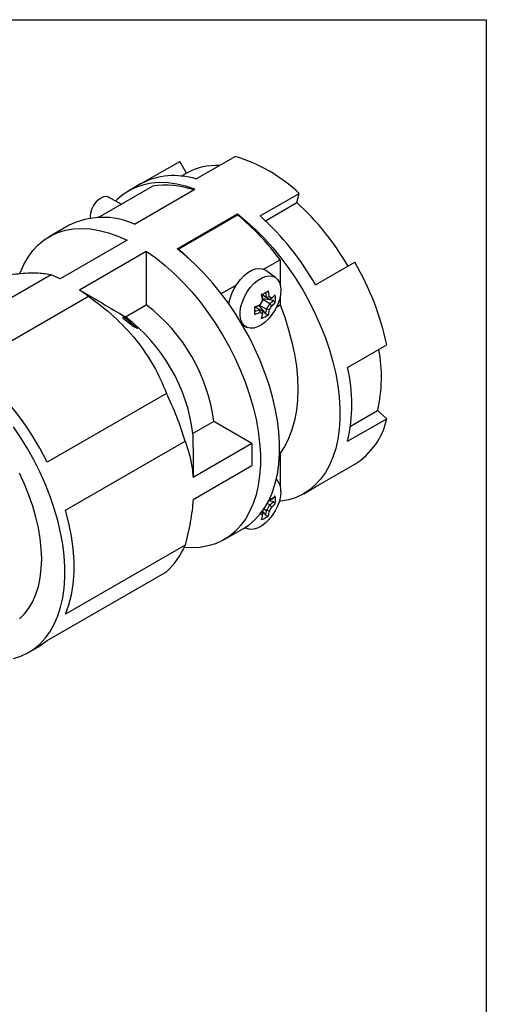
# Model space of a CAD drawing. Header units: inches. Extents: x 0 to 33, y 0 to 25.5.
# Tile 23 of 23: x 29.9 to 33, y 19 to 25.5. Entities that reach past the tile are written whole.
import ezdxf

# ---------------------------------------------------------------- set-up
doc = ezdxf.new("R2010")
doc.units = ezdxf.units.IN
doc.header["$LTSCALE"] = 3
doc.header["$MEASUREMENT"] = 0
doc.linetypes.add('SLD-Solid', pattern=[0])
doc.layers.add('SLD-DEFPOINTS', color=7, linetype='Continuous')

# ---------------------------------------------------------------- blocks, each defined once
blk = doc.blocks.new('Block2')
at = {"color": 7, "linetype": 'SLD-Solid', "lineweight": 18}
for p, q in [((33.0003, 25.5003), (0.0003, 25.5003)), ((33.0003, 0.0003), (33.0003, 25.5003))]:
    blk.add_line(p, q, dxfattribs=at)

msp = doc.modelspace()

# ---------------------------------------------------------------- linework, layer by layer
at = {"color": 7, "linetype": 'SLD-Solid'}
for p, q in [((0.0003, 25.5003), (33.0003, 25.5003)), ((33.0003, 25.5003), (33.0003, 0.0003))]:
    msp.add_line(p, q, dxfattribs=at)
for p, q in [((31.1004, 24.4567), (31.3567, 24.6047)), ((30.7372, 24.4242), (30.9936, 24.5722)), ((31.0378, 24.4955), (30.9936, 24.5722)), ((31.0025, 24.4751), (31.0378, 24.4955)), ((30.4596, 24.2046), (30.8147, 24.4096)), ((30.7373, 24.4243), (30.6595, 24.3794)), ((30.6978, 24.1609), (31.0931, 24.3891)), ((30.6095, 24.2912), (30.5271, 24.3387)), ((31.5197, 24.2146), (31.7761, 24.3626)), ((31.7598, 24.3021), (31.7761, 24.3626)), ((31.554, 24.1833), (31.7598, 24.3021)), ((30.9762, 24.0002), (31.3715, 24.2284)), ((30.9825, 23.9976), (31.3715, 24.2222)), ((31.3715, 24.2284), (31.3715, 24.2222)), ((30.2642, 24.1512), (30.1389, 24.0788)), ((30.6491, 24.0555), (30.2107, 23.8024)), ((30.9825, 23.9976), (30.9825, 23.9953)), ((30.336, 23.7301), (30.7744, 23.9832)), ((30.7744, 23.9832), (30.7744, 23.6327)), ((31.5425, 23.8655), (31.6499, 23.9275)), ((31.6499, 23.9275), (31.6499, 23.7667)), ((31.8829, 23.7629), (32.1392, 23.9108)), ((30.1517, 23.8286), (29.37, 23.3774)), ((31.6216, 23.8102), (31.5566, 23.8577)), ((31.2655, 23.7056), (31.362, 23.7613)), ((29.6132, 23.237), (30.3949, 23.6882)), ((31.5619, 23.6804), (31.5323, 23.6975)), ((31.5323, 23.6975), (31.583, 23.6683)), ((31.5619, 23.6804), (31.5621, 23.6803)), ((31.6499, 23.6828), (31.6499, 23.6324)), ((30.638, 23.554), (30.7744, 23.6327)), ((31.4866, 23.6184), (31.5162, 23.6013)), ((31.5115, 23.6278), (31.5556, 23.573)), ((31.5162, 23.6297), (31.5164, 23.6298)), ((31.5162, 23.6297), (31.5619, 23.6034)), ((31.6061, 23.6606), (31.5367, 23.6713)), ((31.5373, 23.6661), (31.5373, 23.6662)), ((31.583, 23.6399), (31.5373, 23.6662)), ((31.583, 23.6683), (31.583, 23.6683)), ((31.583, 23.6397), (31.583, 23.6399)), ((31.6283, 23.6199), (31.6499, 23.6324)), ((30.6213, 23.5544), (30.6213, 23.5443)), ((31.5164, 23.6012), (31.5162, 23.6013)), ((31.5621, 23.6035), (31.5619, 23.6034)), ((30.6769, 23.5005), (30.6769, 23.5109)), ((31.4055, 23.4973), (31.4337, 23.4848)), ((31.4081, 23.4928), (31.4113, 23.4947)), ((32.0926, 23.2224), (32.3489, 23.3704)), ((30.9062, 23.0523), (30.1244, 22.601)), ((32.1122, 22.8381), (32.2884, 22.9398)), ((32.2884, 22.9398), (32.3489, 22.8862)), ((31.2159, 22.8679), (31.0796, 22.7892)), ((31.4662, 22.7234), (31.2159, 22.8679)), ((32.0926, 22.7382), (32.3489, 22.8862)), ((30.246, 22.2876), (31.0278, 22.7389)), ((31.4662, 22.7234), (31.0808, 22.501)), ((31.4662, 22.7234), (31.4662, 22.5788)), ((31.6466, 22.6579), (31.6499, 22.6598)), ((31.6499, 22.6598), (31.6499, 22.4487)), ((31.0808, 22.3563), (31.4662, 22.5788)), ((31.8829, 22.4399), (32.1392, 22.5878)), ((31.8051, 22.395), (31.8829, 22.4398)), ((31.583, 22.3218), (31.5667, 22.3313)), ((31.6061, 22.3425), (31.5751, 22.3473)), ((31.578, 22.3531), (31.583, 22.3502)), ((31.578, 22.3531), (31.583, 22.3502)), ((31.583, 22.3502), (31.583, 22.3502)), ((31.583, 22.3216), (31.583, 22.3218)), ((31.6499, 22.3648), (31.6499, 22.3647)), ((31.6499, 22.3647), (31.6499, 22.3647)), ((31.5373, 22.2711), (31.5305, 22.2751)), ((31.5348, 22.2808), (31.5556, 22.2549)), ((31.5448, 22.2952), (31.5619, 22.2853)), ((31.5621, 22.2854), (31.5619, 22.2853)), ((31.2845, 22.0944), (31.4098, 22.1668)), ((31.42, 22.1728), (31.4337, 22.1667)), ((31.0278, 22.0572), (30.246, 21.6059)), ((30.1244, 21.4329), (30.9062, 21.8842)), ((30.0039, 21.3552), (30.0644, 21.3901))]:
    msp.add_line(p, q)
at = {"flags": 128}
for points in [[(31.0931, 24.3891), (31.0333, 24.4089), (30.9745, 24.4228), (30.9173, 24.4309), (30.8618, 24.433), (30.8085, 24.4291), (30.7576, 24.4193), (30.7094, 24.4035), (30.6642, 24.382), (30.6222, 24.3548), (30.5837, 24.3221), (30.5736, 24.3119)], [(30.4093, 24.2003), (30.4083, 24.2133), (30.4107, 24.2355), (30.4176, 24.2589), (30.4287, 24.2819), (30.4431, 24.303), (30.4599, 24.3207), (30.4779, 24.3339), (30.4959, 24.3415), (30.5127, 24.3432), (30.5271, 24.3387)], [(31.3715, 24.2284), (31.4314, 24.1791), (31.4901, 24.1252), (31.5473, 24.0672), (31.6028, 24.0052), (31.6561, 23.9398), (31.7071, 23.8711), (31.7553, 23.7998), (31.8005, 23.726), (31.8425, 23.6503), (31.881, 23.5732), (31.9157, 23.4949), (31.9466, 23.4161), (31.9735, 23.3371), (31.996, 23.2583), (32.0143, 23.1803), (32.028, 23.1035), (32.0372, 23.0283), (32.0419, 22.9552), (32.0419, 22.8845), (32.0372, 22.8167), (32.028, 22.7521), (32.0143, 22.6912), (31.996, 22.6342), (31.9735, 22.5816), (31.9466, 22.5335), (31.9157, 22.4903), (31.881, 22.4523), (31.8425, 22.4195), (31.8005, 22.3923), (31.7553, 22.3708), (31.7071, 22.3551), (31.6561, 22.3453), (31.6445, 22.3439)], [(29.9476, 23.8385), (29.9493, 23.8429), (29.9724, 23.8959), (29.9999, 23.9442), (30.0316, 23.9875), (30.0673, 24.0255), (30.1067, 24.058), (30.1497, 24.0848), (30.196, 24.1058), (30.2453, 24.1208), (30.2974, 24.1297), (30.3519, 24.1325), (30.4084, 24.1292), (30.4668, 24.1197), (30.5266, 24.1042), (30.5875, 24.0828), (30.6491, 24.0555)], [(31.4098, 22.1668), (31.4471, 22.1913), (31.4856, 22.2241), (31.5204, 22.2621), (31.5513, 22.3053), (31.5781, 22.3534), (31.6007, 22.406), (31.6189, 22.463), (31.6327, 22.5239), (31.6419, 22.5885), (31.6465, 22.6563), (31.6465, 22.727), (31.6419, 22.8001), (31.6327, 22.8753), (31.6189, 22.9521), (31.6007, 23.0301), (31.5781, 23.1089), (31.5513, 23.1879), (31.5204, 23.2667), (31.4856, 23.345), (31.4471, 23.4221), (31.4052, 23.4978), (31.3599, 23.5716), (31.3117, 23.6429), (31.2608, 23.7116), (31.2075, 23.777), (31.152, 23.839), (31.0948, 23.897), (31.0361, 23.9509), (30.9762, 24.0002)], [(31.052, 23.9368), (31.0194, 23.9663), (30.9825, 23.9976)], [(30.7744, 23.9832), (30.836, 23.9393), (30.8969, 23.8905), (30.9567, 23.8369), (31.015, 23.779), (31.0716, 23.717), (31.1261, 23.6513), (31.1781, 23.5823), (31.2274, 23.5104), (31.2737, 23.436), (31.3167, 23.3595), (31.3562, 23.2815), (31.3918, 23.2023), (31.4235, 23.1224), (31.451, 23.0423), (31.4742, 22.9625), (31.4929, 22.8834), (31.507, 22.8055), (31.5165, 22.7293), (31.5213, 22.6551), (31.5213, 22.5835), (31.5165, 22.5148), (31.507, 22.4495), (31.4929, 22.3879), (31.4742, 22.3304), (31.451, 22.2774), (31.4235, 22.229), (31.3918, 22.1858), (31.3562, 22.1477), (31.3167, 22.1152), (31.2737, 22.0884), (31.2274, 22.0675), (31.1781, 22.0525), (31.1261, 22.0436), (31.0716, 22.0408), (31.0217, 22.0434)], [(31.315, 23.6384), (31.3154, 23.6416), (31.3225, 23.6742), (31.3339, 23.7073), (31.3494, 23.7399), (31.3684, 23.7709), (31.3902, 23.7991), (31.4142, 23.8236), (31.4394, 23.8437), (31.4651, 23.8585), (31.4903, 23.8676), (31.5143, 23.8707), (31.5361, 23.8677), (31.5551, 23.8587), (31.5566, 23.8577)], [(31.655, 23.7277), (31.6525, 23.6972), (31.6454, 23.6651), (31.6338, 23.6324), (31.6182, 23.6004), (31.5991, 23.5702), (31.5771, 23.5429), (31.5532, 23.5196), (31.5282, 23.501), (31.5029, 23.4878), (31.4783, 23.4805), (31.4553, 23.4793), (31.4347, 23.4844), (31.4172, 23.4954), (31.4035, 23.5121), (31.3941, 23.5338), (31.3893, 23.5597), (31.3893, 23.589), (31.3941, 23.6204), (31.4035, 23.653), (31.4172, 23.6855), (31.4347, 23.7167), (31.4553, 23.7455), (31.4783, 23.771), (31.5029, 23.792), (31.5282, 23.808), (31.5532, 23.8183), (31.5771, 23.8226), (31.5991, 23.8206), (31.6182, 23.8125), (31.6338, 23.7986), (31.6454, 23.7793), (31.6525, 23.7554), (31.655, 23.7277)], [(31.5621, 23.6803), (31.5649, 23.6787), (31.5677, 23.6771), (31.5704, 23.6756), (31.573, 23.674), (31.5756, 23.6725), (31.5781, 23.6711), (31.5806, 23.6697), (31.583, 23.6683)], [(31.5956, 23.6769), (31.5938, 23.6779), (31.5919, 23.679), (31.5901, 23.68), (31.5882, 23.6811), (31.5863, 23.6822), (31.5843, 23.6834), (31.5824, 23.6845), (31.5804, 23.6857)], [(31.6499, 23.6324), (31.6803, 23.5509), (31.7063, 23.4694), (31.7277, 23.3884), (31.7446, 23.3084), (31.7567, 23.2298), (31.764, 23.1531), (31.7664, 23.0788), (31.764, 23.0074), (31.7567, 22.9391), (31.7446, 22.8745), (31.7277, 22.8139), (31.7063, 22.7577), (31.6803, 22.7062), (31.6499, 22.6598)], [(31.5373, 23.5892), (31.5349, 23.5906), (31.5325, 23.592), (31.5299, 23.5934), (31.5274, 23.5949), (31.5247, 23.5965), (31.522, 23.598), (31.5192, 23.5996), (31.5164, 23.6012)], [(31.521, 23.5828), (31.523, 23.5816), (31.5249, 23.5805), (31.5269, 23.5793), (31.5288, 23.5782), (31.5307, 23.5771), (31.5325, 23.5761), (31.5344, 23.575), (31.5362, 23.574)], [(29.9048, 21.315), (29.9532, 21.3307), (29.9985, 21.3521), (30.0406, 21.3793), (30.0793, 21.412), (30.1142, 21.45), (30.1451, 21.4932), (30.1721, 21.5413), (30.1947, 21.594), (30.213, 21.6511), (30.2268, 21.7121), (30.236, 21.7767), (30.2407, 21.8446), (30.2407, 21.9154), (30.236, 21.9887), (30.2268, 22.064), (30.213, 22.141), (30.1947, 22.2191), (30.1721, 22.298), (30.1451, 22.3772), (30.1142, 22.4561), (30.0793, 22.5345), (30.0406, 22.6118), (29.9985, 22.6875), (29.9532, 22.7614), (29.9048, 22.8328)], [(29.9433, 21.5742), (29.9765, 21.6069), (30.0058, 21.645), (30.0309, 21.688), (30.0518, 21.7359), (30.0681, 21.7881), (30.0799, 21.8444), (30.087, 21.9043), (30.0894, 21.9674), (30.087, 22.0332), (30.0799, 22.1013), (30.0681, 22.1712), (30.0518, 22.2423), (30.0309, 22.3142), (30.0058, 22.3863), (29.9765, 22.4582), (29.9433, 22.5292)], [(31.655, 22.4096), (31.6525, 22.3792), (31.6454, 22.347), (31.6338, 22.3143), (31.6182, 22.2823), (31.5991, 22.2522), (31.5771, 22.2249), (31.5532, 22.2015), (31.5282, 22.1829), (31.5029, 22.1697), (31.4783, 22.1624), (31.4553, 22.1613), (31.4347, 22.1663), (31.4216, 22.1738)], [(31.5956, 22.3588), (31.5938, 22.3599), (31.5919, 22.3609), (31.5901, 22.362), (31.5882, 22.3631), (31.5863, 22.3642), (31.5843, 22.3653), (31.5839, 22.3656)], [(30.246, 21.6059), (30.2679, 21.6666), (30.2844, 21.7322), (30.2955, 21.8022), (30.301, 21.8763), (30.301, 21.9538), (30.2955, 22.0342), (30.2844, 22.117), (30.2679, 22.2017), (30.246, 22.2876)], [(31.521, 22.2647), (31.523, 22.2636), (31.5249, 22.2624), (31.5269, 22.2613), (31.5288, 22.2602), (31.5307, 22.2591), (31.5325, 22.258), (31.5344, 22.257), (31.5362, 22.2559)], [(30.0644, 21.3901), (30.0804, 21.3998), (30.1244, 21.4329)]]:
    msp.add_lwpolyline(points, dxfattribs=at)
for centre, radius, start, end in [((31.0448, 23.5802), 1.0709, 46.93698, 73.0684), ((31.2296, 24.1509), 0.3943, 86.65311, 119.09843), ((30.9576, 24.0068), 0.4721, 72.3916, 117.82743), ((30.9018, 23.8564), 0.56, 70.76144, 98.94042), ((30.629, 23.0499), 1.6872, 29.67521, 47.91393), ((30.4911, 23.7049), 0.5007, 65.61783, 116.95133), ((30.2891, 22.9209), 1.6926, 36.49125, 50.24716), ((30.2941, 22.8575), 1.8286, 29.67521, 47.91393), ((30.5607, 22.9875), 1.8288, 12.08684, 30.32452), ((29.8147, 22.9919), 0.902, 63.95937, 68.06052), ((29.632, 22.6755), 1.268, 53.00816, 56.27627), ((31.129, 24.4435), 0.8453, 298.26744, 301.72718), ((31.1139, 23.606), 0.4257, 7.3052, 12.61933), ((31.1355, 23.6181), 0.4047, 6.83228, 12.24686), ((31.1621, 23.6326), 0.4027, 6.8256, 11.69606), ((31.1581, 23.6315), 0.4257, 7.3052, 12.61933), ((31.4583, 23.8506), 0.2214, 308.31351, 316.53311), ((31.3927, 23.6728), 0.2277, 353.56556, 6.43444), ((30.0843, 22.7244), 1.1406, 7.2258, 52.7742), ((31.3571, 24.0018), 0.4047, 287.75091, 293.16516), ((31.3567, 24.0265), 0.4257, 287.37847, 292.69226), ((30.639, 23.5948), 0.8452, 358.26975, 1.73025), ((31.175, 23.8511), 0.4086, 327.8676, 332.1324), ((31.2317, 23.8183), 0.3941, 326.95773, 333.04227), ((31.2344, 23.8168), 0.4086, 327.8676, 332.1324), ((31.4506, 23.8114), 0.2167, 307.66937, 315.88209), ((31.4583, 23.7995), 0.2214, 308.31351, 316.53311), ((29.948, 22.6457), 1.1406, 7.2258, 52.7742), ((31.3567, 23.9755), 0.4257, 287.37847, 292.69226), ((31.3578, 23.9715), 0.4027, 288.30187, 293.17185), ((31.3171, 23.606), 0.2214, 343.46502, 351.68397), ((31.4383, 23.7517), 0.2277, 293.56249, 306.43213), ((31.3471, 23.6323), 0.2167, 344.11597, 352.32808), ((31.3613, 23.6315), 0.2214, 343.46502, 351.68397), ((31.3481, 23.1605), 0.9659, 346.79407, 10.73999), ((28.5039, 21.8218), 1.7982, 25.68128, 51.90787), ((31.0491, 22.9803), 1.0712, 346.9364, 13.0636), ((29.2542, 22.231), 1.8449, 15.97759, 26.43377), ((31.8877, 22.9874), 0.4722, 302.18449, 347.61417), ((31.5551, 22.4178), 0.1002, 355.33514, 45.35895), ((31.2317, 22.5003), 0.3941, 326.95773, 333.04227), ((31.4506, 22.4934), 0.2167, 307.66937, 315.88209), ((31.4583, 22.5325), 0.2214, 308.31351, 316.53311), ((31.4583, 22.4815), 0.2214, 308.31351, 316.53311), ((31.3927, 22.3547), 0.2277, 353.56556, 6.43444), ((31.3171, 22.288), 0.2214, 343.46502, 351.68397), ((31.3471, 22.3143), 0.2167, 344.11597, 352.32808), ((31.3613, 22.3135), 0.2214, 343.46502, 351.68397), ((31.2344, 22.4988), 0.4086, 327.8676, 332.1324), ((31.4383, 22.4337), 0.2277, 293.56249, 306.43213), ((30.5966, 22.231), 0.4649, 311.75068, 338.04797)]:
    msp.add_arc(centre, radius, start, end)
for points, knots in [([(29.6405, 23.7829), (29.6992, 23.7967), (29.7549, 23.8084), (29.8592, 23.8271), (29.9077, 23.834), (29.9959, 23.8419), (30.034, 23.8428), (30.0999, 23.8393), (30.1278, 23.835), (30.1517, 23.8286)], [0, 0, 0, 0, 0.25, 0.25, 0.5, 0.5, 0.75, 0.75, 1, 1, 1, 1]), ([(30.3949, 23.6882), (30.4536, 23.6469), (30.5094, 23.6029), (30.6136, 23.5081), (30.6621, 23.4573), (30.7503, 23.3476), (30.7884, 23.2907), (30.8544, 23.1738), (30.8822, 23.1137), (30.9062, 23.0523)], [0, 0, 0, 0, 0.25, 0.25, 0.5, 0.5, 0.75, 0.75, 1, 1, 1, 1]), ([(30.6769, 23.5109), (30.6733, 23.5139), (30.6659, 23.5201), (30.6548, 23.5291), (30.6437, 23.5378), (30.6325, 23.5463), (30.625, 23.5517), (30.6213, 23.5544)], [0, 0, 0, 0, 0.200096, 0.400048, 0.599952, 0.799904, 1, 1, 1, 1]), ([(30.6213, 23.5443), (30.625, 23.5416), (30.6325, 23.5361), (30.6437, 23.5276), (30.6548, 23.5188), (30.6659, 23.5098), (30.6733, 23.5036), (30.6769, 23.5005)], [0, 0, 0, 0, 0.200099, 0.40005, 0.59995, 0.799901, 1, 1, 1, 1]), ([(30.7188, 23.4793), (30.7171, 23.4804), (30.7138, 23.4826), (30.7091, 23.4858), (30.7048, 23.4889), (30.7008, 23.4919), (30.6958, 23.4957), (30.6897, 23.5003), (30.6829, 23.5058), (30.6789, 23.5092), (30.6769, 23.5109)], [0, 0, 0, 0, 0.116488, 0.2249174, 0.3253278, 0.4177692, 0.5023057, 0.6799906, 0.8454265, 1, 1, 1, 1]), ([(30.6769, 23.5005), (30.678, 23.4996), (30.6804, 23.4976), (30.6846, 23.4946), (30.6898, 23.4912), (30.6967, 23.4874), (30.7045, 23.4839), (30.7122, 23.4811), (30.7168, 23.4799), (30.7188, 23.4793)], [0, 0, 0, 0, 0.095253, 0.209768, 0.343543, 0.496574, 0.706032, 0.873849, 1, 1, 1, 1]), ([(31.0278, 22.7389), (31.0414, 22.7036), (31.053, 22.6664), (31.0665, 22.6071), (31.0704, 22.5868), (31.0768, 22.5447), (31.0792, 22.523), (31.0808, 22.501)], [0, 0, 0, 0, 0.5, 0.5, 0.75, 0.75, 1, 1, 1, 1]), ([(31.0808, 22.3563), (31.0776, 22.309), (31.0713, 22.2601), (31.0577, 22.1847), (31.0525, 22.1592), (31.0409, 22.1082), (31.0346, 22.0827), (31.0278, 22.0572)], [0, 0, 0, 0, 0.5, 0.5, 0.75, 0.75, 1, 1, 1, 1])]:
    msp.add_open_spline(points, degree=3, knots=knots)
for points in [[(30.336, 23.7301), (30.4367, 23.6715), (30.5375, 23.6129), (30.638, 23.554)], [(31.5804, 23.6857), (31.5743, 23.6839), (31.5682, 23.6821), (31.5621, 23.6803)], [(31.5956, 23.6769), (31.5914, 23.674), (31.5872, 23.6711), (31.583, 23.6683)], [(31.521, 23.6338), (31.5195, 23.6325), (31.5179, 23.6312), (31.5164, 23.6298)], [(31.5362, 23.6601), (31.5366, 23.6621), (31.5369, 23.6641), (31.5373, 23.6661)], [(31.5956, 23.6258), (31.5914, 23.6304), (31.5872, 23.6351), (31.583, 23.6397)], [(31.619, 23.6472), (31.6146, 23.6518), (31.6103, 23.6562), (31.6061, 23.6606)], [(30.6213, 23.5544), (30.6248, 23.5529), (30.6284, 23.5517), (30.6323, 23.5506)], [(31.521, 23.5828), (31.5195, 23.5889), (31.5179, 23.5951), (31.5164, 23.6012)], [(31.5362, 23.574), (31.5366, 23.5791), (31.5369, 23.5841), (31.5373, 23.5892)], [(31.5556, 23.573), (31.5614, 23.5715), (31.5674, 23.57), (31.5735, 23.5685)], [(31.5804, 23.5995), (31.5743, 23.6008), (31.5682, 23.6022), (31.5621, 23.6035)], [(31.0796, 22.7892), (31.0802, 22.6931), (31.0806, 22.5971), (31.0808, 22.501)], [(31.5956, 22.3588), (31.5914, 22.356), (31.5872, 22.3531), (31.583, 22.3502)], [(31.5956, 22.3078), (31.5914, 22.3124), (31.5872, 22.317), (31.583, 22.3216)], [(31.619, 22.3292), (31.6146, 22.3337), (31.6103, 22.3382), (31.6061, 22.3425)], [(31.5362, 22.2559), (31.5366, 22.261), (31.5369, 22.2661), (31.5373, 22.2711)], [(31.5556, 22.2549), (31.5614, 22.2535), (31.5674, 22.252), (31.5735, 22.2505)], [(31.5804, 22.2815), (31.5743, 22.2828), (31.5682, 22.2841), (31.5621, 22.2854)]]:
    msp.add_open_spline(points, degree=3)

# ---------------------------------------------------------------- block references
at = {"layer": 'SLD-DEFPOINTS'}
msp.add_blockref('Block2', (0, 0), dxfattribs=at)

doc.saveas('drawing.dxf')
